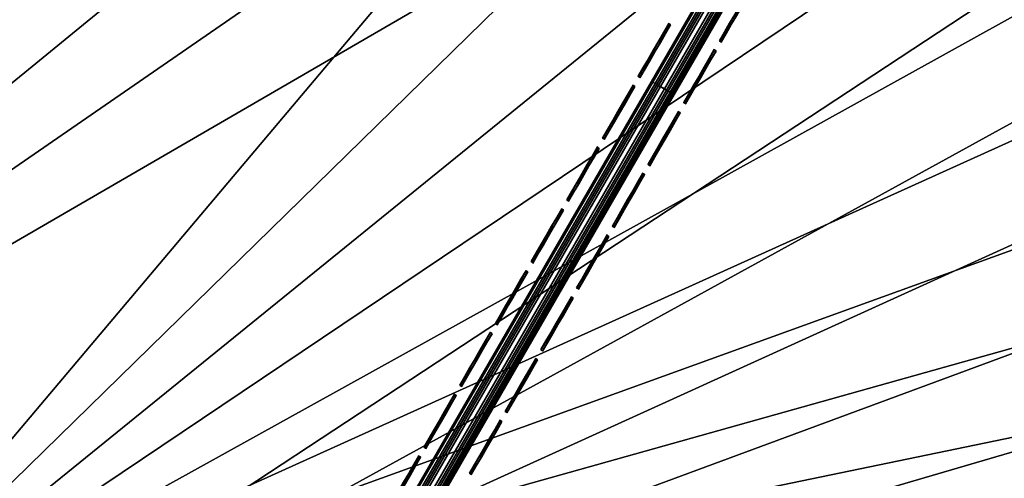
# Model space of a CAD drawing. Header units: inches. Extents: x 0 to 54.6, y -45.5 to 0.
# Tile 44 of 256: x 17.4 to 21.1, y -30.1 to -28.4. Entities that reach past the tile are written whole.
import ezdxf

# ---------------------------------------------------------------- set-up
doc = ezdxf.new("R2010")
doc.units = ezdxf.units.IN
doc.header["$LTSCALE"] = 0.03937
doc.header["$MEASUREMENT"] = 0
for name, color, linetype in [('A-FURN-3-ST', 151, 'Continuous'), ('A-FURN-3-ST-SEAM', 250, 'Continuous'), ('A-FURN-3-STITCH', 15, 'Continuous')]:
    doc.layers.add(name, color=color, linetype=linetype)

msp = doc.modelspace()

# ---------------------------------------------------------------- meshes
at = {"layer": 'A-FURN-3-ST'}
mesh = msp.add_polyface(dxfattribs=at)
corners = [(23.0629, -10.2733, 18), (22.4284, -9.6913, 17.9625), (21.0919, -9.4544, 18), (20.5052, -8.9224, 17.9625), (19.0918, -8.7091, 18), (22.6875, -9.0756, 17.45), (20.742, -8.2978, 17.45), (20.68, -8.4613, 17.6778), (22.6197, -9.2368, 17.6778), (20.5993, -8.6743, 17.8526), (22.5313, -9.4468, 17.8526), (22.5509, -9.4008, 5), (20.6173, -8.6277, 5), (22.6251, -9.2244, 5.0381), (36.7792, -17.9587, 5), (16.2872, -31.4568, 5), (14.7886, -30.727, 5), (28.1686, -12.1281, 5), (13.2573, -30.0683, 5), (26.329, -11.1521, 5), (24.4557, -10.2426, 5), (11.6968, -29.4823, 5), (10.1105, -28.9702, 5), (18.6572, -7.9243, 5), (8.5019, -28.5331, 5), (16.6732, -7.2916, 5), (6.8746, -28.172, 5), (14.6678, -6.7303, 5), (12.6436, -6.2412, 5), (5.2321, -27.8877, 5), (10.6032, -5.8249, 5), (8.5492, -5.4819, 5), (3.5781, -27.6808, 5), (6.4842, -5.2127, 5), (16.5622, -30.9235, 18), (30.6033, -14.2615, 18), (15.0378, -30.1812, 18), (26.9071, -12.1275, 18), (13.4803, -29.5113, 18), (25.0022, -11.1647, 18), (11.893, -28.9153, 18), (10.2795, -28.3945, 18), (8.6434, -27.95, 18), (17.0655, -8.0385, 18), (15.0157, -7.4435, 18), (6.9881, -27.5828, 18), (12.9453, -6.9249, 18), (5.3175, -27.2938, 18), (10.8571, -6.4834, 18), (8.7539, -6.1197, 18), (3.6351, -27.0835, 18), (6.6387, -5.8342, 18)]
mesh.append_faces([[corners[k] for k in face] for face in [(0, 1, 2), (2, 1, 3), (2, 3, 4), (5, 6, 7, 8), (8, 7, 9, 10), (10, 9, 3, 1), (11, 12, 13), (14, 15, 16), (17, 16, 18), (17, 18, 19), (19, 18, 20), (20, 18, 21), (20, 21, 11), (11, 21, 22), (11, 22, 12), (12, 22, 23), (23, 22, 24), (23, 24, 25), (25, 24, 26), (25, 26, 27), (27, 26, 28), (28, 26, 29), (28, 29, 30), (30, 29, 31), (31, 29, 32), (31, 32, 33), (34, 35, 36), (36, 37, 38), (38, 37, 39), (38, 39, 40), (40, 39, 0), (40, 0, 2), (40, 2, 41), (41, 2, 4), (41, 4, 42), (42, 4, 43), (42, 43, 44), (42, 44, 45), (45, 44, 46), (45, 46, 47), (47, 46, 48), (47, 48, 49), (47, 49, 50), (50, 49, 51)]])
mesh = msp.add_polyface(dxfattribs=at)
corners = [(39.0653, -20.7401, 18), (38.1606, -19.5417, 17.9625), (37.4714, -19.3205, 18), (36.58, -18.2032, 17.9625), (35.826, -17.9611, 18), (38.6738, -18.9573, 17.1847), (38.6985, -18.9291, 16.9), (37.072, -17.6007, 17.1847), (38.6013, -19.0398, 17.45), (37.0024, -17.6858, 17.45), (36.8919, -17.8212, 17.6778), (38.486, -19.1712, 17.6778), (36.7478, -17.9977, 17.8526), (38.3356, -19.3424, 17.8526), (38.6985, -18.9291, 5.5), (37.0957, -17.5717, 16.9), (38.6734, -18.9576, 5.3087), (37.0957, -17.5717, 5.5), (38.3683, -19.3045, 5), (36.9002, -17.8106, 5.0381), (38.4947, -19.1608, 5.0381), (20.555, -34.0562, 5), (19.1736, -33.1232, 5), (50.2339, -33.7088, 5), (17.75, -32.2561, 5), (49.1529, -31.9289, 5), (16.2872, -31.4568, 5), (48.0088, -30.1888, 5), (46.8032, -28.4908, 5), (45.5376, -26.8371, 5), (44.2135, -25.2298, 5), (42.8328, -23.6709, 5), (41.3971, -22.1625, 5), (39.9083, -20.7064, 5), (36.7792, -17.9587, 5), (14.7886, -30.727, 5), (35.1428, -16.6707, 5), (33.4614, -15.4421, 5), (31.7371, -14.2744, 5), (29.9721, -13.1693, 5), (28.1686, -12.1281, 5), (20.903, -33.5675, 18), (49.7143, -34.0088, 18), (19.498, -32.6185, 18), (48.6051, -32.1852, 18), (18.05, -31.7365, 18), (16.5622, -30.9235, 18), (47.429, -30.4041, 18), (46.1877, -28.6678, 18), (44.8828, -26.9787, 18), (43.5163, -25.3392, 18), (42.0898, -23.7515, 18), (40.6055, -22.2177, 18), (34.1312, -16.6636, 18), (32.3896, -15.4298, 18), (30.6033, -14.2615, 18), (15.0378, -30.1812, 18), (28.775, -13.1602, 18), (26.9071, -12.1275, 18)]
mesh.append_faces([[corners[k] for k in face] for face in [(0, 1, 2), (2, 1, 3), (2, 3, 4), (5, 6, 7), (8, 9, 10, 11), (11, 10, 12, 13), (13, 12, 3, 1), (6, 14, 15), (14, 16, 17), (18, 19, 20), (21, 22, 23), (23, 22, 24), (25, 24, 26), (25, 26, 27), (27, 26, 28), (28, 26, 29), (29, 26, 30), (30, 26, 31), (31, 26, 32), (32, 26, 33), (33, 26, 18), (18, 26, 34), (34, 35, 36), (36, 35, 37), (37, 35, 38), (38, 35, 39), (39, 35, 40), (41, 42, 43), (43, 44, 45), (45, 44, 46), (46, 44, 47), (46, 47, 48), (48, 49, 46), (46, 49, 50), (46, 50, 51), (51, 52, 46), (46, 52, 0), (46, 0, 2), (2, 4, 46), (46, 4, 53), (46, 53, 54), (54, 55, 46), (56, 55, 57), (56, 57, 58)]])
mesh = msp.add_polyface(dxfattribs=at)
corners = [(49.7143, -34.0088, 18), (49.9, -33.9013, 17.9789), (48.6051, -32.1852, 18), (48.8869, -32.0982, 17.9625), (47.749, -30.3675, 17.9625), (49.1112, -31.9564, 17.8526), (47.9681, -30.2178, 17.8526), (49.3037, -31.8347, 17.6778), (48.1562, -30.0892, 17.6778), (49.4515, -31.7413, 17.45), (48.3005, -29.9906, 17.45), (49.5444, -31.6826, 17.1847), (48.3912, -29.9286, 17.1847), (49.5761, -31.6626, 16.9), (50.0786, -33.798, 17.9162), (50.2432, -33.7027, 17.8146), (48.4222, -29.9075, 16.9), (47.176, -28.2171, 17.1847), (47.0875, -28.2823, 17.45), (46.9468, -28.386, 17.6778), (46.7635, -28.5212, 17.8526), (46.5499, -28.6786, 17.9625), (47.429, -30.4041, 18), (46.1877, -28.6678, 18), (45.2911, -27.0338, 17.9625), (47.2062, -28.1948, 16.9), (45.9002, -26.5501, 17.1847), (45.4989, -26.8688, 17.8526), (49.5761, -31.6626, 5.5), (48.4222, -29.9075, 5.5), (47.2062, -28.1948, 5.5), (45.9296, -26.5268, 16.9), (49.5438, -31.6827, 5.3087), (48.3906, -29.9287, 5.3087), (47.1754, -28.2172, 5.3087), (45.9296, -26.5268, 5.5), (46.8032, -28.4908, 5), (45.6875, -26.7183, 5.0381), (46.9573, -28.3775, 5.0381), (48.0088, -30.1888, 5), (48.1669, -30.081, 5.0381), (49.1529, -31.9289, 5), (49.3148, -31.8268, 5.0381), (49.452, -31.7404, 5.1464), (48.301, -29.9897, 5.1464), (47.088, -28.2814, 5.1464), (50.2339, -33.7088, 5), (17.75, -32.2561, 5), (19.498, -32.6185, 18)]
mesh.append_faces([[corners[k] for k in face] for face in [(0, 1, 2), (2, 1, 3), (2, 3, 4), (4, 3, 5, 6), (6, 5, 7, 8), (8, 7, 9, 10), (10, 9, 11, 12), (12, 11, 13), (3, 14, 5), (5, 15, 7), (13, 16, 12), (12, 16, 17), (12, 17, 18, 10), (10, 18, 19, 8), (8, 19, 20, 6), (6, 20, 21, 4), (4, 21, 22), (22, 21, 23), (23, 21, 24), (16, 25, 17), (17, 25, 26), (20, 27, 24, 21), (22, 2, 4), (13, 28, 16), (16, 28, 29), (16, 29, 25), (25, 29, 30), (25, 30, 31), (28, 32, 29), (29, 32, 33), (29, 33, 30), (30, 33, 34), (30, 34, 35), (36, 37, 38), (36, 38, 39), (39, 38, 40), (39, 40, 41), (41, 40, 42), (43, 42, 40, 44), (44, 40, 38, 45), (33, 32, 43, 44), (33, 44, 45, 34), (46, 47, 41), (48, 0, 2)]])
at = {"layer": 'A-FURN-3-ST-SEAM'}
mesh = msp.add_polyface(dxfattribs=at)
corners = [(21.6684, -25.5692, 18), (27.3369, -15.7434, 18.0191), (21.6623, -25.5656, 18.0255), (19.8809, -28.6653, 18), (19.8748, -28.6618, 18.0255), (18.0933, -31.7615, 18), (19.8206, -28.6305, 18.0459), (19.851, -28.6481, 18.0472), (21.6386, -25.5519, 18.0472), (21.6082, -25.5344, 18.0459), (27.2969, -15.7203, 18.05), (27.3135, -15.7299, 18.0462), (21.6522, -25.5598, 18.039), (27.3276, -15.738, 18.0354), (27.2804, -15.7108, 18.0462), (21.5953, -25.5269, 18.0362), (19.8077, -28.6231, 18.0362), (18.0069, -31.7116, 18.0045), (18.0111, -31.714, 18.0217), (19.7987, -28.6179, 18.0217), (19.7945, -28.6155, 18.0045), (21.5863, -25.5217, 18.0217), (21.5821, -25.5193, 18.0045), (21.5834, -25.5201, 17.9868), (19.7959, -28.6162, 17.9868), (18.0083, -31.7124, 17.9868), (19.8578, -28.652, 17.9563), (19.8434, -28.6437, 17.9505), (21.6309, -25.5475, 17.9505), (21.6454, -25.5559, 17.9563), (27.3135, -15.7299, 17.9538), (27.2969, -15.7203, 17.95), (21.6156, -25.5387, 17.9515), (27.2803, -15.7107, 17.9538), (21.6016, -25.5306, 17.9588), (27.2663, -15.7026, 17.9647), (27.3275, -15.738, 17.9646), (21.6573, -25.5627, 17.9675), (19.8698, -28.6589, 17.9675), (18.0903, -31.7598, 17.9826), (19.8779, -28.6636, 17.9826), (21.6655, -25.5674, 17.9826), (27.3402, -15.7453, 18), (27.3369, -15.7434, 17.9809), (19.828, -28.6348, 17.9515), (19.814, -28.6267, 17.9588), (19.8646, -28.6559, 18.039)]
mesh.append_faces([[corners[k] for k in face] for face in [(0, 1, 2), (0, 2, 3), (3, 2, 4), (3, 4, 5), (6, 7, 8, 9), (9, 8, 10), (11, 8, 12), (13, 12, 2), (9, 14, 15), (9, 15, 16, 6), (17, 18, 19, 20), (20, 19, 21, 22), (22, 23, 24, 20), (20, 24, 25, 17), (26, 27, 28, 29), (29, 28, 30), (31, 28, 32), (33, 32, 34), (35, 34, 23), (29, 36, 37), (29, 37, 38, 26), (3, 39, 40), (3, 40, 0), (0, 40, 41), (0, 41, 42), (43, 41, 37), (38, 37, 41, 40), (32, 28, 27, 44), (24, 23, 34, 45), (45, 34, 32, 44), (16, 15, 21, 19), (4, 2, 12, 46), (46, 12, 8, 7)]])
mesh = msp.add_polyface(dxfattribs=at)
corners = [(18.0933, -31.7615, 18), (19.8748, -28.6618, 18.0255), (18.0872, -31.758, 18.0255), (17.987, -31.9456, 17.979), (17.9784, -31.9464, 18.0041), (17.9223, -31.9185, 18.024), (17.9526, -31.9363, 18.0253), (18.0634, -31.7442, 18.0472), (18.033, -31.7267, 18.0459), (19.851, -28.6481, 18.0472), (19.8206, -28.6305, 18.0459), (19.8077, -28.6231, 18.0362), (18.0201, -31.7192, 18.0362), (17.9103, -31.9094, 18.0145), (17.9002, -31.8965, 17.9835), (17.9027, -31.9018, 18.0003), (18.0111, -31.714, 18.0217), (18.0069, -31.7116, 18.0045), (18.0083, -31.7124, 17.9868), (17.9033, -31.8943, 17.9661), (17.8004, -32.0726, 17.9041), (17.7956, -32.0777, 17.9204), (17.9682, -31.925, 17.9361), (17.9543, -31.9157, 17.9304), (18.0558, -31.7398, 17.9505), (18.0703, -31.7482, 17.9563), (19.8434, -28.6437, 17.9505), (19.8578, -28.652, 17.9563), (19.8698, -28.6589, 17.9675), (18.0822, -31.7551, 17.9675), (17.979, -31.9338, 17.9472), (17.9857, -31.941, 17.962), (18.0903, -31.7598, 17.9826), (19.8809, -28.6653, 18), (19.828, -28.6348, 17.9515), (18.0405, -31.731, 17.9515), (17.9388, -31.907, 17.9314), (19.8779, -28.6636, 17.9826), (17.9241, -31.9001, 17.9386), (18.0265, -31.7229, 17.9588), (19.814, -28.6267, 17.9588), (19.7959, -28.6162, 17.9868), (17.8393, -32.0795, 17.8714), (17.8239, -32.0738, 17.8782), (19.7987, -28.6179, 18.0217), (17.967, -31.9428, 18.0173), (18.0771, -31.7521, 18.039), (19.8646, -28.6559, 18.039)]
mesh.append_faces([[corners[k] for k in face] for face in [(0, 1, 2), (0, 2, 3), (3, 2, 4), (5, 6, 7, 8), (8, 7, 9, 10), (10, 11, 12, 8), (8, 12, 13, 5), (14, 15, 16, 17), (17, 18, 19, 14), (14, 19, 20, 21), (22, 23, 24, 25), (25, 24, 26, 27), (27, 28, 29, 25), (25, 29, 30, 22), (3, 31, 0), (0, 31, 32), (0, 32, 33), (34, 26, 24, 35), (35, 24, 23, 36), (31, 30, 29, 32), (32, 29, 28, 37), (36, 38, 39, 35), (35, 39, 40, 34), (38, 19, 18, 39), (39, 18, 41, 40), (38, 36, 42, 43), (19, 38, 43, 20), (15, 13, 12, 16), (16, 12, 11, 44), (6, 45, 46, 7), (7, 46, 47, 9), (45, 4, 2, 46), (46, 2, 1, 47)]])
at = {"layer": 'A-FURN-3-STITCH'}
mesh = msp.add_polymesh((7, 4), dxfattribs=at)
for k, corner in enumerate([(20.0513, -28.4603, 18.0001), (20.0535, -28.4616, 18), (20.058, -28.4642, 18), (20.0603, -28.4655, 18.0001), (20.0704, -28.4271, 18.0077), (20.0727, -28.4284, 18.0122), (20.0772, -28.431, 18.0122), (20.0794, -28.4323, 18.0077), (20.0898, -28.3935, 18.0123), (20.0921, -28.3948, 18.0168), (20.0966, -28.3974, 18.0168), (20.0989, -28.3987, 18.0123), (20.1094, -28.3597, 18.0138), (20.1116, -28.361, 18.0183), (20.1161, -28.3636, 18.0183), (20.1184, -28.3649, 18.0138), (20.1289, -28.3258, 18.0123), (20.1312, -28.3271, 18.0168), (20.1357, -28.3297, 18.0168), (20.1379, -28.331, 18.0123), (20.1483, -28.2922, 18.0077), (20.1506, -28.2935, 18.0122), (20.1551, -28.2961, 18.0122), (20.1573, -28.2974, 18.0077), (20.1675, -28.259, 18.0001), (20.1698, -28.2603, 18.0001), (20.1743, -28.2629, 18.0001), (20.1765, -28.2642, 18.0001)]):
    mesh.set_mesh_vertex(divmod(k, 4), corner)
mesh = msp.add_polymesh((7, 4), dxfattribs=at)
for k, corner in enumerate([(19.7426, -28.5956, 18.0001), (19.7448, -28.597, 18), (19.7493, -28.5996, 18), (19.7516, -28.6009, 18.0001), (19.7617, -28.5624, 18.0077), (19.764, -28.5637, 18.0122), (19.7685, -28.5663, 18.0122), (19.7708, -28.5676, 18.0077), (19.7811, -28.5288, 18.0123), (19.7834, -28.5301, 18.0168), (19.7879, -28.5327, 18.0168), (19.7902, -28.534, 18.0123), (19.8007, -28.495, 18.0138), (19.8029, -28.4963, 18.0183), (19.8075, -28.4989, 18.0183), (19.8097, -28.5002, 18.0138), (19.8202, -28.4611, 18.0123), (19.8225, -28.4624, 18.0168), (19.827, -28.465, 18.0168), (19.8292, -28.4663, 18.0123), (19.8396, -28.4275, 18.0077), (19.8419, -28.4288, 18.0122), (19.8464, -28.4314, 18.0122), (19.8487, -28.4327, 18.0077), (19.8588, -28.3943, 18.0001), (19.8611, -28.3956, 18.0001), (19.8656, -28.3982, 18.0001), (19.8678, -28.3995, 18.0001)]):
    mesh.set_mesh_vertex(divmod(k, 4), corner)
mesh = msp.add_polymesh((7, 4), dxfattribs=at)
for k, corner in enumerate([(19.9155, -28.6955, 18.0001), (19.9177, -28.6968, 18), (19.9223, -28.6994, 18), (19.9245, -28.7007, 18.0001), (19.9347, -28.6623, 18.0077), (19.9369, -28.6636, 18.0122), (19.9414, -28.6662, 18.0122), (19.9437, -28.6675, 18.0077), (19.9541, -28.6286, 18.0123), (19.9563, -28.6299, 18.0168), (19.9608, -28.6326, 18.0168), (19.9631, -28.6339, 18.0123), (19.9736, -28.5948, 18.0138), (19.9759, -28.5961, 18.0183), (19.9804, -28.5987, 18.0183), (19.9826, -28.6, 18.0138), (19.9931, -28.561, 18.0123), (19.9954, -28.5623, 18.0168), (19.9999, -28.5649, 18.0168), (20.0022, -28.5662, 18.0123), (20.0126, -28.5273, 18.0077), (20.0148, -28.5286, 18.0122), (20.0193, -28.5312, 18.0122), (20.0216, -28.5326, 18.0077), (20.0317, -28.4941, 18.0001), (20.034, -28.4954, 18.0001), (20.0385, -28.498, 18.0001), (20.0408, -28.4993, 18.0001)]):
    mesh.set_mesh_vertex(divmod(k, 4), corner)
mesh = msp.add_polymesh((7, 4), dxfattribs=at)
for k, corner in enumerate([(19.6068, -28.8308, 18.0001), (19.609, -28.8321, 18), (19.6136, -28.8347, 18), (19.6158, -28.836, 18.0001), (19.626, -28.7976, 18.0077), (19.6282, -28.7989, 18.0122), (19.6327, -28.8015, 18.0122), (19.635, -28.8028, 18.0077), (19.6454, -28.764, 18.0123), (19.6476, -28.7653, 18.0168), (19.6521, -28.7679, 18.0168), (19.6544, -28.7692, 18.0123), (19.6649, -28.7301, 18.0138), (19.6672, -28.7314, 18.0183), (19.6717, -28.734, 18.0183), (19.6739, -28.7353, 18.0138), (19.6845, -28.6963, 18.0123), (19.6867, -28.6976, 18.0168), (19.6912, -28.7002, 18.0168), (19.6935, -28.7015, 18.0123), (19.7039, -28.6627, 18.0077), (19.7061, -28.664, 18.0122), (19.7106, -28.6666, 18.0122), (19.7129, -28.6679, 18.0077), (19.723, -28.6294, 18.0001), (19.7253, -28.6307, 18.0001), (19.7298, -28.6333, 18.0001), (19.7321, -28.6347, 18.0001)]):
    mesh.set_mesh_vertex(divmod(k, 4), corner)
mesh = msp.add_polymesh((7, 4), dxfattribs=at)
for k, corner in enumerate([(19.7797, -28.9306, 18.0001), (19.782, -28.9319, 18), (19.7865, -28.9345, 18), (19.7887, -28.9358, 18.0001), (19.7989, -28.8974, 18.0077), (19.8012, -28.8987, 18.0122), (19.8057, -28.9013, 18.0122), (19.8079, -28.9026, 18.0077), (19.8183, -28.8638, 18.0123), (19.8206, -28.8651, 18.0168), (19.8251, -28.8677, 18.0168), (19.8273, -28.869, 18.0123), (19.8378, -28.83, 18.0138), (19.8401, -28.8313, 18.0183), (19.8446, -28.8339, 18.0183), (19.8469, -28.8352, 18.0138), (19.8574, -28.7961, 18.0123), (19.8596, -28.7974, 18.0168), (19.8641, -28.8, 18.0168), (19.8664, -28.8013, 18.0123), (19.8768, -28.7625, 18.0077), (19.8791, -28.7638, 18.0122), (19.8836, -28.7664, 18.0122), (19.8858, -28.7677, 18.0077), (19.896, -28.7293, 18.0001), (19.8982, -28.7306, 18.0001), (19.9027, -28.7332, 18.0001), (19.905, -28.7345, 18.0001)]):
    mesh.set_mesh_vertex(divmod(k, 4), corner)
mesh = msp.add_polymesh((7, 4), dxfattribs=at)
for k, corner in enumerate([(19.471, -29.066, 18.0001), (19.4733, -29.0673, 18), (19.4778, -29.0699, 18), (19.48, -29.0712, 18.0001), (19.4902, -29.0327, 18.0077), (19.4925, -29.034, 18.0122), (19.497, -29.0366, 18.0122), (19.4992, -29.0379, 18.0077), (19.5096, -28.9991, 18.0123), (19.5119, -29.0004, 18.0168), (19.5164, -29.003, 18.0168), (19.5186, -29.0043, 18.0123), (19.5292, -28.9653, 18.0138), (19.5314, -28.9666, 18.0183), (19.5359, -28.9692, 18.0183), (19.5382, -28.9705, 18.0138), (19.5487, -28.9314, 18.0123), (19.5509, -28.9327, 18.0168), (19.5555, -28.9353, 18.0168), (19.5577, -28.9366, 18.0123), (19.5681, -28.8978, 18.0077), (19.5704, -28.8991, 18.0122), (19.5749, -28.9017, 18.0122), (19.5771, -28.903, 18.0077), (19.5873, -28.8646, 18.0001), (19.5895, -28.8659, 18.0001), (19.594, -28.8685, 18.0001), (19.5963, -28.8698, 18.0001)]):
    mesh.set_mesh_vertex(divmod(k, 4), corner)
mesh = msp.add_polymesh((7, 4), dxfattribs=at)
for k, corner in enumerate([(19.644, -29.1658, 18.0001), (19.6462, -29.1671, 18), (19.6507, -29.1697, 18), (19.653, -29.171, 18.0001), (19.6631, -29.1326, 18.0077), (19.6654, -29.1339, 18.0122), (19.6699, -29.1365, 18.0122), (19.6722, -29.1378, 18.0077), (19.6825, -29.0989, 18.0123), (19.6848, -29.1003, 18.0168), (19.6893, -29.1029, 18.0168), (19.6916, -29.1042, 18.0123), (19.7021, -29.0651, 18.0138), (19.7043, -29.0664, 18.0183), (19.7088, -29.069, 18.0183), (19.7111, -29.0703, 18.0138), (19.7216, -29.0313, 18.0123), (19.7239, -29.0326, 18.0168), (19.7284, -29.0352, 18.0168), (19.7306, -29.0365, 18.0123), (19.741, -28.9976, 18.0077), (19.7433, -28.9989, 18.0122), (19.7478, -29.0016, 18.0122), (19.7501, -29.0029, 18.0077), (19.7602, -28.9644, 18.0001), (19.7625, -28.9657, 18.0001), (19.767, -28.9683, 18.0001), (19.7692, -28.9696, 18.0001)]):
    mesh.set_mesh_vertex(divmod(k, 4), corner)
mesh = msp.add_polymesh((7, 4), dxfattribs=at)
for k, corner in enumerate([(19.3353, -29.3011, 18.0001), (19.3375, -29.3024, 18), (19.342, -29.305, 18), (19.3443, -29.3063, 18.0001), (19.3544, -29.2679, 18.0077), (19.3567, -29.2692, 18.0122), (19.3612, -29.2718, 18.0122), (19.3635, -29.2731, 18.0077), (19.3739, -29.2343, 18.0123), (19.3761, -29.2356, 18.0168), (19.3806, -29.2382, 18.0168), (19.3829, -29.2395, 18.0123), (19.3934, -29.2004, 18.0138), (19.3956, -29.2017, 18.0183), (19.4002, -29.2043, 18.0183), (19.4024, -29.2056, 18.0138), (19.4129, -29.1666, 18.0123), (19.4152, -29.1679, 18.0168), (19.4197, -29.1705, 18.0168), (19.4219, -29.1718, 18.0123), (19.4323, -29.133, 18.0077), (19.4346, -29.1343, 18.0122), (19.4391, -29.1369, 18.0122), (19.4414, -29.1382, 18.0077), (19.4515, -29.0997, 18.0001), (19.4538, -29.101, 18.0001), (19.4583, -29.1037, 18.0001), (19.4605, -29.105, 18.0001)]):
    mesh.set_mesh_vertex(divmod(k, 4), corner)
mesh = msp.add_polymesh((7, 4), dxfattribs=at)
for k, corner in enumerate([(19.5082, -29.4009, 18.0001), (19.5104, -29.4022, 18), (19.515, -29.4048, 18), (19.5172, -29.4062, 18.0001), (19.5274, -29.3677, 18.0077), (19.5296, -29.369, 18.0122), (19.5341, -29.3716, 18.0122), (19.5364, -29.3729, 18.0077), (19.5468, -29.3341, 18.0123), (19.549, -29.3354, 18.0168), (19.5535, -29.338, 18.0168), (19.5558, -29.3393, 18.0123), (19.5663, -29.3003, 18.0138), (19.5686, -29.3016, 18.0183), (19.5731, -29.3042, 18.0183), (19.5753, -29.3055, 18.0138), (19.5859, -29.2664, 18.0123), (19.5881, -29.2677, 18.0168), (19.5926, -29.2703, 18.0168), (19.5949, -29.2716, 18.0123), (19.6053, -29.2328, 18.0077), (19.6075, -29.2341, 18.0122), (19.612, -29.2367, 18.0122), (19.6143, -29.238, 18.0077), (19.6244, -29.1996, 18.0001), (19.6267, -29.2009, 18.0001), (19.6312, -29.2035, 18.0001), (19.6335, -29.2048, 18.0001)]):
    mesh.set_mesh_vertex(divmod(k, 4), corner)
mesh = msp.add_polymesh((7, 4), dxfattribs=at)
for k, corner in enumerate([(19.1995, -29.5363, 18.0001), (19.2018, -29.5376, 18), (19.2063, -29.5402, 18), (19.2085, -29.5415, 18.0001), (19.2187, -29.503, 18.0077), (19.2209, -29.5043, 18.0122), (19.2254, -29.5069, 18.0122), (19.2277, -29.5082, 18.0077), (19.2381, -29.4694, 18.0123), (19.2403, -29.4707, 18.0168), (19.2449, -29.4733, 18.0168), (19.2471, -29.4746, 18.0123), (19.2576, -29.4356, 18.0138), (19.2599, -29.4369, 18.0183), (19.2644, -29.4395, 18.0183), (19.2666, -29.4408, 18.0138), (19.2772, -29.4017, 18.0123), (19.2794, -29.403, 18.0168), (19.2839, -29.4056, 18.0168), (19.2862, -29.4069, 18.0123), (19.2966, -29.3681, 18.0077), (19.2988, -29.3694, 18.0122), (19.3033, -29.372, 18.0122), (19.3056, -29.3733, 18.0077), (19.3158, -29.3349, 18.0001), (19.318, -29.3362, 18.0001), (19.3225, -29.3388, 18.0001), (19.3248, -29.3401, 18.0001)]):
    mesh.set_mesh_vertex(divmod(k, 4), corner)
mesh = msp.add_polymesh((7, 4), dxfattribs=at)
for k, corner in enumerate([(19.3724, -29.6361, 18.0001), (19.3747, -29.6374, 18), (19.3792, -29.64, 18), (19.3814, -29.6413, 18.0001), (19.3916, -29.6029, 18.0077), (19.3939, -29.6042, 18.0122), (19.3984, -29.6068, 18.0122), (19.4006, -29.6081, 18.0077), (19.411, -29.5693, 18.0123), (19.4133, -29.5706, 18.0168), (19.4178, -29.5732, 18.0168), (19.42, -29.5745, 18.0123), (19.4306, -29.5354, 18.0138), (19.4328, -29.5367, 18.0183), (19.4373, -29.5393, 18.0183), (19.4396, -29.5406, 18.0138), (19.4501, -29.5016, 18.0123), (19.4523, -29.5029, 18.0168), (19.4569, -29.5055, 18.0168), (19.4591, -29.5068, 18.0123), (19.4695, -29.468, 18.0077), (19.4718, -29.4693, 18.0122), (19.4763, -29.4719, 18.0122), (19.4785, -29.4732, 18.0077), (19.4887, -29.4347, 18.0001), (19.4909, -29.436, 18.0001), (19.4954, -29.4386, 18.0001), (19.4977, -29.4399, 18.0001)]):
    mesh.set_mesh_vertex(divmod(k, 4), corner)
mesh = msp.add_polymesh((7, 4), dxfattribs=at)
for k, corner in enumerate([(19.0637, -29.7714, 18.0001), (19.066, -29.7727, 18), (19.0705, -29.7753, 18), (19.0728, -29.7766, 18.0001), (19.0829, -29.7382, 18.0077), (19.0852, -29.7395, 18.0122), (19.0897, -29.7421, 18.0122), (19.0919, -29.7434, 18.0077), (19.1023, -29.7046, 18.0123), (19.1046, -29.7059, 18.0168), (19.1091, -29.7085, 18.0168), (19.1113, -29.7098, 18.0123), (19.1219, -29.6707, 18.0138), (19.1241, -29.672, 18.0183), (19.1286, -29.6746, 18.0183), (19.1309, -29.6759, 18.0138), (19.1414, -29.6369, 18.0123), (19.1437, -29.6382, 18.0168), (19.1482, -29.6408, 18.0168), (19.1504, -29.6421, 18.0123), (19.1608, -29.6033, 18.0077), (19.1631, -29.6046, 18.0122), (19.1676, -29.6072, 18.0122), (19.1698, -29.6085, 18.0077), (19.18, -29.57, 18.0001), (19.1822, -29.5714, 18.0001), (19.1868, -29.574, 18.0001), (19.189, -29.5753, 18.0001)]):
    mesh.set_mesh_vertex(divmod(k, 4), corner)
mesh = msp.add_polymesh((7, 4), dxfattribs=at)
for k, corner in enumerate([(19.2367, -29.8712, 18.0001), (19.2389, -29.8725, 18), (19.2434, -29.8752, 18), (19.2457, -29.8765, 18.0001), (19.2558, -29.838, 18.0077), (19.2581, -29.8393, 18.0122), (19.2626, -29.8419, 18.0122), (19.2649, -29.8432, 18.0077), (19.2753, -29.8044, 18.0123), (19.2775, -29.8057, 18.0168), (19.282, -29.8083, 18.0168), (19.2843, -29.8096, 18.0123), (19.2948, -29.7706, 18.0138), (19.297, -29.7719, 18.0183), (19.3016, -29.7745, 18.0183), (19.3038, -29.7758, 18.0138), (19.3143, -29.7367, 18.0123), (19.3166, -29.738, 18.0168), (19.3211, -29.7406, 18.0168), (19.3233, -29.7419, 18.0123), (19.3337, -29.7031, 18.0077), (19.336, -29.7044, 18.0122), (19.3405, -29.707, 18.0122), (19.3428, -29.7083, 18.0077), (19.3529, -29.6699, 18.0001), (19.3552, -29.6712, 18.0001), (19.3597, -29.6738, 18.0001), (19.3619, -29.6751, 18.0001)]):
    mesh.set_mesh_vertex(divmod(k, 4), corner)
mesh = msp.add_polymesh((7, 4), dxfattribs=at)
for k, corner in enumerate([(18.928, -30.0066, 18.0001), (18.9302, -30.0079, 18), (18.9347, -30.0105, 18), (18.937, -30.0118, 18.0001), (18.9471, -29.9733, 18.0077), (18.9494, -29.9746, 18.0122), (18.9539, -29.9773, 18.0122), (18.9562, -29.9786, 18.0077), (18.9666, -29.9397, 18.0123), (18.9688, -29.941, 18.0168), (18.9733, -29.9436, 18.0168), (18.9756, -29.9449, 18.0123), (18.9861, -29.9059, 18.0138), (18.9884, -29.9072, 18.0183), (18.9929, -29.9098, 18.0183), (18.9951, -29.9111, 18.0138), (19.0056, -29.872, 18.0123), (19.0079, -29.8733, 18.0168), (19.0124, -29.8759, 18.0168), (19.0147, -29.8773, 18.0123), (19.025, -29.8384, 18.0077), (19.0273, -29.8397, 18.0122), (19.0318, -29.8423, 18.0122), (19.0341, -29.8436, 18.0077), (19.0442, -29.8052, 18.0001), (19.0465, -29.8065, 18.0001), (19.051, -29.8091, 18.0001), (19.0532, -29.8104, 18.0001)]):
    mesh.set_mesh_vertex(divmod(k, 4), corner)
mesh = msp.add_polymesh((7, 4), dxfattribs=at)
for k, corner in enumerate([(19.1009, -30.1064, 18.0001), (19.1032, -30.1077, 18), (19.1077, -30.1103, 18), (19.1099, -30.1116, 18.0001), (19.1201, -30.0732, 18.0077), (19.1223, -30.0745, 18.0122), (19.1268, -30.0771, 18.0122), (19.1291, -30.0784, 18.0077), (19.1395, -30.0396, 18.0123), (19.1417, -30.0409, 18.0168), (19.1463, -30.0435, 18.0168), (19.1485, -30.0448, 18.0123), (19.159, -30.0057, 18.0138), (19.1613, -30.007, 18.0183), (19.1658, -30.0096, 18.0183), (19.168, -30.0109, 18.0138), (19.1786, -29.9719, 18.0123), (19.1808, -29.9732, 18.0168), (19.1853, -29.9758, 18.0168), (19.1876, -29.9771, 18.0123), (19.198, -29.9383, 18.0077), (19.2002, -29.9396, 18.0122), (19.2047, -29.9422, 18.0122), (19.207, -29.9435, 18.0077), (19.2171, -29.905, 18.0001), (19.2194, -29.9063, 18.0001), (19.2239, -29.9089, 18.0001), (19.2262, -29.9102, 18.0001)]):
    mesh.set_mesh_vertex(divmod(k, 4), corner)
mesh = msp.add_polymesh((7, 4), dxfattribs=at)
for k, corner in enumerate([(18.7922, -30.2417, 18.0001), (18.7945, -30.243, 18), (18.799, -30.2456, 18), (18.8012, -30.2469, 18.0001), (18.8114, -30.2085, 18.0077), (18.8136, -30.2098, 18.0122), (18.8181, -30.2124, 18.0122), (18.8204, -30.2137, 18.0077), (18.8308, -30.1749, 18.0123), (18.8331, -30.1762, 18.0168), (18.8376, -30.1788, 18.0168), (18.8398, -30.1801, 18.0123), (18.8503, -30.141, 18.0138), (18.8526, -30.1423, 18.0183), (18.8571, -30.1449, 18.0183), (18.8594, -30.1462, 18.0138), (18.8699, -30.1072, 18.0123), (18.8721, -30.1085, 18.0168), (18.8766, -30.1111, 18.0168), (18.8789, -30.1124, 18.0123), (18.8893, -30.0736, 18.0077), (18.8915, -30.0749, 18.0122), (18.896, -30.0775, 18.0122), (18.8983, -30.0788, 18.0077), (18.9085, -30.0404, 18.0001), (18.9107, -30.0417, 18.0001), (18.9152, -30.0443, 18.0001), (18.9175, -30.0456, 18.0001)]):
    mesh.set_mesh_vertex(divmod(k, 4), corner)

doc.saveas('drawing.dxf')
